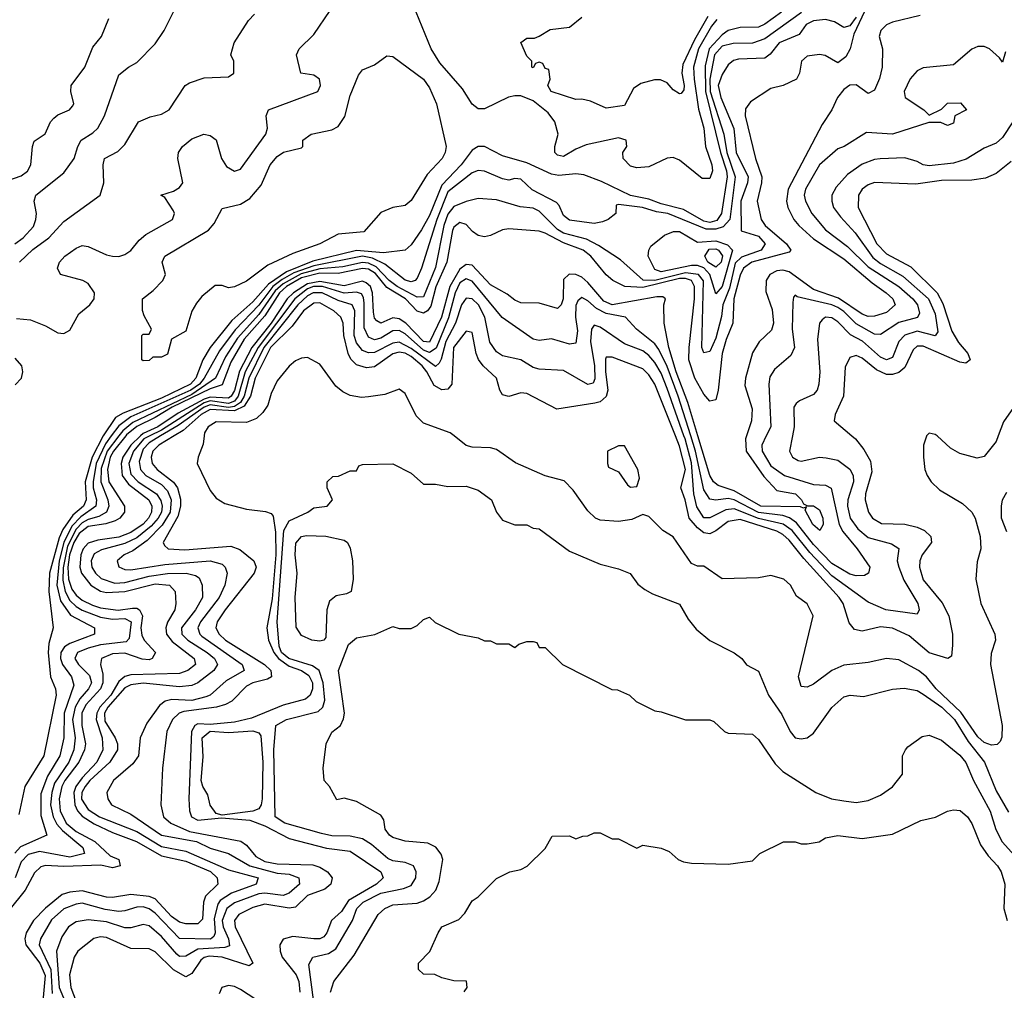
# Model space of a CAD drawing. Header units: inches. Extents: x 2348352 to 2479776, y 460422 to 613655.
# Tile 116 of 256: x 2352165 to 2355396, y 528181 to 531366. Entities that reach past the tile are written whole.
import ezdxf

# ---------------------------------------------------------------- set-up
doc = ezdxf.new("R2010")
doc.units = ezdxf.units.IN
doc.header["$MEASUREMENT"] = 0
doc.layers.add('C3552', color=7, linetype='Continuous')
doc.layers.add('C3553', color=7, linetype='Continuous')

msp = doc.modelspace()

# ---------------------------------------------------------------- linework, layer by layer
at = {"layer": 'C3552', "color": 4}
for points, elevation in [([(2352513.2, 530000), (2352472.7, 529950), (2352462.6, 529930), (2352453.3, 529890), (2352457.5, 529850), (2352508.9, 529770), (2352508.9, 529750), (2352493.4, 529730), (2352478.2, 529721.7), (2352448.2, 529711.7), (2352390, 529703), (2352360.5, 529679.5), (2352342.3, 529650), (2352329, 529610), (2352323.5, 529570), (2352325.4, 529530), (2352336.8, 529496.8), (2352350, 529477.8), (2352370, 529461.4), (2352404.5, 529444.5), (2352430, 529436.3), (2352488.2, 529428.2), (2352535.2, 529435.2), (2352550, 529435.2), (2352558.3, 529430), (2352567.7, 529410), (2352562.3, 529370), (2352566.3, 529346.3), (2352574, 529330), (2352611.2, 529290), (2352600.3, 529270), (2352590, 529266), (2352567.4, 529267.4), (2352510, 529287.1), (2352470, 529284.7), (2352433.4, 529270), (2352430.3, 529250), (2352438, 529218), (2352437.7, 529190), (2352430.1, 529170), (2352382.3, 529117.7), (2352369.4, 529090), (2352369.4, 529050), (2352381.4, 528990), (2352377.8, 528970), (2352359.4, 528930), (2352313.3, 528870), (2352303.5, 528850), (2352294.8, 528810), (2352297.7, 528770), (2352317.4, 528730), (2352350, 528702.5), (2352411.3, 528670), (2352462.5, 528622.5), (2352490.5, 528610), (2352494.8, 528590), (2352470, 528583.5), (2352431.5, 528591.5), (2352310, 528587), (2352250, 528590.9), (2352234.1, 528585.9), (2352213.6, 528566.4), (2352183.1, 528510), (2352130, 528443.6)], 96), ([(2352465.4, 530000), (2352446.2, 529973.8), (2352416.4, 529910), (2352406.4, 529850), (2352406.8, 529830), (2352417.1, 529790), (2352415, 529770), (2352365.5, 529734.5), (2352336, 529704), (2352309.7, 529650.3), (2352294.6, 529590), (2352287, 529510), (2352298.8, 529458.8), (2352332.1, 529412.1), (2352410.7, 529370), (2352410.8, 529350), (2352330, 529319.3), (2352312.4, 529307.6), (2352299.7, 529290), (2352298.8, 529270), (2352306, 529250), (2352334.9, 529210), (2352342.6, 529182.6), (2352311.6, 529090), (2352310.2, 529009.8), (2352296.5, 528950), (2352256.5, 528883.5), (2352234.6, 528825.4), (2352235, 528755), (2352254, 528690), (2352168.1, 528651.9), (2352148.9, 528631.1)], 88), ([(2352490.8, 530000), (2352452.6, 529950), (2352432.8, 529892.8), (2352431.4, 529850), (2352454.4, 529790), (2352457.3, 529770), (2352450.3, 529750), (2352424.4, 529735.6), (2352390, 529725.9), (2352370, 529714.5), (2352350, 529694), (2352321.8, 529638.2), (2352307.8, 529567.8), (2352306.9, 529526.9), (2352313.9, 529490), (2352330, 529460.2), (2352350, 529440.7), (2352370, 529428.4), (2352430, 529405), (2352470, 529399), (2352510, 529401.2), (2352531.2, 529390), (2352524, 529336), (2352515, 529325), (2352430, 529315.2), (2352390, 529304.1), (2352354.4, 529290), (2352346, 529270), (2352358, 529250), (2352394.3, 529214.3), (2352400.9, 529190), (2352391.3, 529170), (2352363, 529137), (2352347.1, 529110), (2352338.7, 529070), (2352347.5, 529010), (2352342.6, 528970), (2352326.4, 528930), (2352279.6, 528860.4), (2352270.1, 528830), (2352266.2, 528790), (2352274.8, 528750), (2352286.8, 528726.8), (2352305.5, 528705.5), (2352372.2, 528650), (2352378, 528630), (2352330, 528618.6), (2352230, 528636.2), (2352192.7, 528627.3), (2352170, 528602.9), (2352150.2, 528549.8)], 92), ([(2352439.3, 530000), (2352403.4, 529930), (2352380.5, 529850), (2352383.2, 529790), (2352374.2, 529770), (2352339.4, 529740.6), (2352306.6, 529693.4), (2352294.6, 529665.4), (2352262.7, 529550), (2352260.6, 529490), (2352274.8, 529370), (2352260.5, 529319.5), (2352259.1, 529290), (2352265.7, 529210), (2352282.4, 529170), (2352284.9, 529150), (2352244.9, 528950), (2352182, 528850), (2352162, 528758)], 84), ([(2352561.9, 530000), (2352529.6, 529970), (2352504, 529930), (2352497.8, 529910), (2352501.5, 529870), (2352522.2, 529842.2), (2352589.2, 529790), (2352598.4, 529770), (2352597.7, 529750), (2352587.5, 529730), (2352570, 529710.8), (2352530, 529682.7), (2352490, 529667.9), (2352421.9, 529658.1), (2352390, 529648.7), (2352373.8, 529630), (2352365.7, 529610), (2352363, 529570), (2352368, 529550), (2352398.3, 529510), (2352430, 529491.1), (2352450, 529486.7), (2352510, 529489.4), (2352610, 529515.1), (2352657.3, 529510), (2352674.9, 529490), (2352678, 529450), (2352674.4, 529430), (2352650, 529389.2), (2352644.7, 529370), (2352647.2, 529350), (2352665.6, 529325.6), (2352738, 529270), (2352742, 529250), (2352717.3, 529230), (2352690, 529221.1), (2352530, 529216.8), (2352510, 529210.7), (2352490, 529194.2), (2352464, 529150), (2352428.4, 529110), (2352418.7, 529090), (2352416.6, 529070), (2352436, 529010), (2352437.8, 528970), (2352418.5, 528930), (2352370, 528878.7), (2352349.6, 528850), (2352343.1, 528830), (2352345.8, 528790), (2352354.5, 528770), (2352370, 528753), (2352410, 528727.5), (2352470, 528699), (2352548.5, 528670), (2352630, 528622.5), (2352710, 528604.8), (2352791.1, 528571.1), (2352812.9, 528550), (2352815.8, 528530), (2352775.3, 528490), (2352768.9, 528470), (2352765.1, 528414.9), (2352750, 528399.6), (2352710, 528399.3), (2352690, 528404.5), (2352663.5, 528423.5), (2352610, 528481.5), (2352590, 528488.9), (2352530, 528495.5), (2352470, 528486.2), (2352450, 528487.4), (2352370, 528507.8), (2352330, 528503.8), (2352304.8, 528495.2), (2352250, 528451.1), (2352210.3, 528410), (2352186.5, 528370), (2352182, 528350), (2352185.8, 528330), (2352230.9, 528270), (2352248.7, 528230), (2352238.5, 528121.5)], 104), ([(2352592.6, 530000), (2352572.7, 529990), (2352538.9, 529950), (2352523.7, 529910), (2352530, 529874.4), (2352554, 529850), (2352613.8, 529810), (2352628.1, 529788.1), (2352632.6, 529770), (2352630.1, 529750), (2352619.4, 529730), (2352596.4, 529703.6), (2352550, 529665.4), (2352510, 529646.9), (2352433.8, 529626.2), (2352410, 529612.8), (2352399.6, 529590), (2352402.3, 529570), (2352413.7, 529550), (2352432.1, 529532.1), (2352477.5, 529517.5), (2352510, 529519), (2352590, 529539.5), (2352650, 529548.6), (2352712, 529550), (2352742.6, 529542.6), (2352754.6, 529534.6), (2352763.8, 529510), (2352764.9, 529470), (2352742.3, 529430), (2352696, 529370), (2352697.4, 529350), (2352716.5, 529330), (2352780.3, 529290), (2352804.2, 529270), (2352814, 529250), (2352802.4, 529230), (2352750.2, 529189.8), (2352730, 529181), (2352690, 529177.4), (2352570, 529188.5), (2352530, 529183.1), (2352510, 529174), (2352454.3, 529110), (2352443, 529090), (2352444.2, 529064.2), (2352478.9, 529010), (2352486, 528990), (2352486, 528970), (2352460.9, 528930), (2352394.9, 528870), (2352379.7, 528850), (2352368.8, 528830), (2352368.5, 528808.5), (2352390, 528774.3), (2352427, 528750), (2352550, 528702.7), (2352630, 528652.9), (2352710, 528637.6), (2352850, 528576.9), (2352947.3, 528550), (2352940.7, 528530), (2352860, 528500), (2352823.6, 528476.4), (2352815.7, 528464.3), (2352803.5, 528416.5), (2352806.7, 528370), (2352802.5, 528357.5), (2352791.4, 528348.6), (2352690, 528351.3), (2352610, 528434.5), (2352590, 528448.6), (2352570, 528455), (2352550, 528454.5), (2352510, 528441.7), (2352490, 528440.3), (2352445.9, 528445.9), (2352370, 528467.1), (2352350, 528464.4), (2352310, 528448.3), (2352270, 528413), (2352233.4, 528350), (2352229.1, 528330), (2352267.7, 528250), (2352271.3, 528171.3)], 108), ([(2352627.6, 530000), (2352590, 529977.6), (2352570, 529956.1), (2352556.7, 529916.7), (2352561.8, 529890), (2352578.9, 529870), (2352630, 529840.2), (2352650, 529819.5), (2352662.2, 529790), (2352659.4, 529750), (2352632.5, 529707.5), (2352583.2, 529656.8), (2352536.6, 529623.4), (2352508, 529610), (2352485.5, 529590), (2352490.5, 529570.5), (2352510, 529562), (2352530, 529560.3), (2352641.2, 529578.8), (2352790, 529590.2), (2352830, 529579.3), (2352839.3, 529570), (2352846.4, 529550), (2352838, 529510), (2352819.6, 529470), (2352758.5, 529390), (2352750.3, 529370), (2352756, 529350), (2352763.1, 529343.1), (2352895.8, 529250), (2352901.6, 529230), (2352842.9, 529197.1), (2352790.5, 529150), (2352776, 529144), (2352730, 529132.1), (2352664.7, 529135.3), (2352642.8, 529130), (2352624.2, 529115.8), (2352582, 529058), (2352560.7, 529010), (2352555.5, 528950), (2352536, 528924), (2352473.4, 528870), (2352450.7, 528830), (2352454, 528810), (2352466.8, 528790), (2352530, 528759.5), (2352630, 528690.2), (2352744.9, 528670), (2352790, 528647.6), (2352850.2, 528630.2), (2352920.5, 528590), (2353010, 528565.2), (2353050, 528562.3), (2353080.7, 528550), (2353083, 528530), (2353050, 528499.7), (2353030, 528492.8), (2352970, 528499.8), (2352950, 528497.5), (2352870, 528468.8), (2352845.4, 528450), (2352829.5, 528410), (2352832.8, 528390), (2352850.3, 528349.7), (2352853.3, 528326.7), (2352838.5, 528321.5), (2352750, 528316.8), (2352710, 528292.8), (2352690, 528292.6), (2352680.4, 528300.4), (2352630, 528358), (2352590, 528393), (2352570, 528397.6), (2352530, 528386.3), (2352510, 528386.6), (2352450, 528405.6), (2352390, 528412.4), (2352350, 528406), (2352325.5, 528390), (2352303.4, 528356.6), (2352285.7, 528310), (2352294.8, 528190), (2352319.7, 528130)], 112), ([(2352672, 530000), (2352621.5, 529970), (2352601.8, 529950), (2352596.1, 529930), (2352599.6, 529910), (2352615.8, 529890), (2352670, 529848.9), (2352682.9, 529830), (2352693, 529793), (2352692.6, 529770), (2352684.1, 529735.9), (2352636.3, 529650), (2352640.4, 529640.4), (2352652, 529630), (2352706.6, 529626.6), (2352858, 529638), (2352887.2, 529627.2), (2352933.4, 529590), (2352941.6, 529570), (2352934.9, 529550), (2352839.6, 529430), (2352813.7, 529390), (2352808.7, 529370), (2352819.5, 529350), (2352840.3, 529330), (2352968.7, 529250), (2352988.8, 529230), (2352991.8, 529210), (2352978.4, 529201.6), (2352930.2, 529189.8), (2352910, 529178.9), (2352861.6, 529130), (2352840.6, 529119.4), (2352810.8, 529110), (2352704.2, 529095.8), (2352688.2, 529090), (2352666.7, 529070), (2352648.4, 529030), (2352634, 528910), (2352628.5, 528790), (2352637.1, 528750), (2352660.7, 528730), (2352722.1, 528702.1), (2352891.1, 528671.1), (2352910, 528657.1), (2352939.8, 528619.8), (2352970, 528603.5), (2353010, 528596.6), (2353126.9, 528593.1), (2353150, 528585.8), (2353175.3, 528570), (2353190.4, 528550), (2353186.4, 528530), (2353166.8, 528513.2), (2353110, 528492.1), (2353070, 528454), (2353049.1, 528450.9), (2352970, 528463.8), (2352930, 528453.1), (2352883.8, 528430), (2352870.4, 528410), (2352871.8, 528390), (2352930.3, 528270), (2352918, 528262), (2352830, 528289.9), (2352787.1, 528292.9), (2352770, 528288.7), (2352759.4, 528280.6), (2352730, 528236.2), (2352710, 528226), (2352670, 528248), (2352610, 528307.6), (2352590, 528317.6), (2352530, 528318.9), (2352450, 528354.3), (2352430, 528356.3), (2352409, 528351), (2352356.3, 528310), (2352344.4, 528290), (2352328.1, 528231.9), (2352333.1, 528190), (2352350, 528144.9)], 116), ([(2352770.7, 530000), (2352767.3, 529972.7), (2352750.7, 529930), (2352748, 529910), (2352790, 529821), (2352810, 529796), (2352838.5, 529778.5), (2352910, 529759.3), (2352971.8, 529751.8), (2352990, 529746), (2352997.2, 529737.2), (2353004.7, 529684.7), (2353005.7, 529610), (2352993.9, 529466.1), (2352976.5, 529370), (2352981.6, 529330), (2352998.9, 529290), (2353014.4, 529270), (2353050, 529245.1), (2353090.3, 529230), (2353114.4, 529214.4), (2353125.6, 529190), (2353126, 529170), (2353118.9, 529150), (2353103.2, 529136.8), (2353030, 529117.2), (2352926.2, 529073.8), (2352870, 529060.5), (2352790, 529053.7), (2352750, 529055), (2352739.5, 529050), (2352729.3, 529030), (2352719.7, 528810), (2352722.7, 528770), (2352729.3, 528750), (2352750, 528739.8), (2352827.2, 528747.2), (2352919.9, 528739.9), (2352970, 528720.7), (2353050, 528679.6), (2353172.1, 528647.9), (2353250, 528637.4), (2353350.4, 528570), (2353358, 528550), (2353335.8, 528530), (2353244.5, 528475.5), (2353220.7, 528439.3), (2353188.8, 528410), (2353173.1, 528370), (2353163, 528357), (2353150, 528349.7), (2353130.2, 528349.8), (2353061.8, 528358.2), (2353030, 528349.3), (2353018.4, 528330), (2353019.5, 528310), (2353026, 528290), (2353072.4, 528232.4), (2353080.7, 528210), (2353084.9, 528175)], 124), ([(2355141.3, 530000), (2355140.7, 529999.3), (2355130.8, 529970), (2355130.7, 529930), (2355135.5, 529890), (2355143, 529870), (2355156.3, 529850), (2355183.4, 529823.4), (2355258.7, 529778.7), (2355290.2, 529750.2), (2355301.3, 529730), (2355317.6, 529670), (2355319.3, 529630), (2355307.5, 529587.5), (2355303, 529530), (2355319.5, 529450), (2355365.5, 529350), (2355367.7, 529330), (2355353.4, 529286.6), (2355351.6, 529250), (2355388.9, 529050), (2355388.2, 529011.8), (2355382.5, 528997.5), (2355372.8, 528987.2), (2355354.9, 528985.1), (2355330, 528994.7), (2355310, 529012.8), (2355253.3, 529093.3), (2355172.4, 529170), (2355141.1, 529210), (2355115.1, 529230), (2355050, 529265.1), (2355010, 529269.6), (2354950, 529256.4), (2354870, 529248), (2354830.6, 529230), (2354770, 529185.2), (2354750, 529175.3), (2354730, 529178), (2354721.2, 529210), (2354769.3, 529410), (2354750, 529449), (2354714, 529474), (2354695.1, 529510), (2354673.2, 529530), (2354630, 529542.7), (2354590, 529534), (2354470, 529531.6), (2354410, 529572.7), (2354390, 529573.2), (2354370, 529582), (2354309.4, 529669.4), (2354275.3, 529690), (2354230, 529735.3), (2354210, 529742), (2354174, 529726), (2354130, 529719.3), (2354070, 529723.7), (2354055.3, 529730), (2354030, 529754), (2353982, 529822), (2353952.3, 529852.3), (2353889.4, 529869.4), (2353792.1, 529912.1), (2353730, 529956), (2353710, 529960.9), (2353650, 529962.7), (2353630, 529969.2), (2353590.7, 530000)], 124), ([(2354896.1, 530000), (2354907.7, 529990), (2354935.6, 529955.6), (2354956.9, 529916.9), (2354962, 529882), (2354941.1, 529810), (2354939.5, 529790), (2354950.4, 529750), (2354964.4, 529730), (2354993.3, 529713.3), (2355070, 529710.3), (2355110, 529700.3), (2355134, 529690), (2355155.5, 529670), (2355157.1, 529650), (2355126.7, 529610), (2355118.7, 529590), (2355117.6, 529570), (2355130, 529527.7), (2355192.2, 529452.2), (2355214.6, 529410), (2355226, 529350), (2355226.9, 529313.1), (2355222.8, 529277.2), (2355210.6, 529269.4), (2355150, 529288.6), (2355083.9, 529343.9), (2355030, 529369.8), (2354990, 529373.5), (2354930, 529359.6), (2354905.1, 529365.1), (2354886.9, 529386.9), (2354867.1, 529450), (2354854, 529470), (2354738, 529598), (2354690, 529658), (2354670, 529676.8), (2354650, 529687.8), (2354530, 529725.7), (2354490, 529718.8), (2354450, 529688.4), (2354430, 529679.2), (2354410, 529682.4), (2354390, 529698.2), (2354362.2, 529730), (2354349.1, 529790), (2354335.1, 529830), (2354349.8, 529890), (2354330, 529967), (2354317, 530000)], 116), ([(2354700.8, 530000), (2354691, 529950), (2354701, 529930), (2354719.8, 529919.8), (2354730, 529917.3), (2354790, 529930.7), (2354811.9, 529928.1), (2354850, 529920.4), (2354890, 529890.6), (2354900.3, 529870), (2354901.7, 529850), (2354883.2, 529790), (2354882, 529770), (2354890.2, 529730.2), (2354915.3, 529695.3), (2354950, 529667), (2355025.8, 529645.8), (2355050.4, 529630.4), (2355044.9, 529590), (2355050.3, 529570), (2355067.1, 529527.1), (2355112.4, 529450), (2355117.3, 529430), (2355110, 529415.3), (2355008, 529430), (2354950, 529455.1), (2354830, 529540.8), (2354757.7, 529617.7), (2354700.3, 529690), (2354670.9, 529710.9), (2354590, 529728.8), (2354510, 529760.7), (2354482.9, 529757.1), (2354430, 529731.3), (2354410, 529731.8), (2354387.4, 529767.4), (2354377.7, 529810), (2354370, 529911.8), (2354348.6, 529990), (2354345.1, 530000)], 112), ([(2354615.3, 530000), (2354600.3, 529970), (2354601.7, 529950), (2354630, 529902), (2354675.5, 529870), (2354770, 529841.1), (2354810, 529838), (2354828.3, 529828.3), (2354854.4, 529710), (2354866.7, 529686.7), (2354913.7, 529630), (2354954.8, 529570), (2354950.8, 529550), (2354937.4, 529542.6), (2354910, 529541), (2354890, 529546.4), (2354830, 529581.4), (2354770, 529643.5), (2354714.8, 529714.8), (2354691, 529731), (2354670, 529738.5), (2354590, 529749.4), (2354510, 529790.5), (2354490, 529794.5), (2354450, 529789.8), (2354430, 529792.8), (2354410, 529822.7), (2354383, 529950), (2354367.2, 530000)], 108), ([(2354550.7, 530000), (2354547.6, 529990), (2354549.1, 529950), (2354606.9, 529866.9), (2354650, 529821.3), (2354710.7, 529810), (2354731, 529790), (2354736.9, 529776.9), (2354750.7, 529770.7), (2354770, 529770.5), (2354790, 529757.3), (2354800.4, 529730), (2354802, 529710), (2354790.6, 529689.4), (2354768, 529710), (2354743.1, 529756.9), (2354747.3, 529767.3), (2354736.9, 529763.1), (2354727.2, 529767.2), (2354597, 529770), (2354510, 529819.8), (2354457.4, 529837.4), (2354442.6, 529850), (2354429.8, 529870), (2354391.1, 530000)], 104), ([(2355376.6, 530000), (2355370, 529982), (2355330, 529932.7), (2355307.2, 529927.2), (2355250, 529942), (2355219.7, 529959.7), (2355175.7, 530000)], 124), ([(2353129.2, 528150), (2353114.4, 528265.6), (2353126.8, 528290), (2353178.2, 528301.8), (2353202.8, 528317.2), (2353257, 528410), (2353272, 528450), (2353292.2, 528470), (2353350, 528500.3), (2353424.5, 528515.5), (2353450, 528525.1), (2353464.9, 528550), (2353466.4, 528570), (2353457.3, 528590), (2353430, 528600.3), (2353390, 528605.7), (2353373.7, 528613.7), (2353319.7, 528659.7), (2353290, 528678), (2353250, 528686.7), (2353190, 528687.9), (2353155.2, 528695.2), (2353034.8, 528730), (2353003.7, 528750), (2352999.6, 528970), (2353006, 529050), (2353041, 529070), (2353144.5, 529095.5), (2353160.3, 529110), (2353166.5, 529133.5), (2353161.2, 529190), (2353147.8, 529230), (2353126.3, 529246.3), (2353048.2, 529270), (2353024.8, 529290), (2353016.3, 529310), (2353010.2, 529390), (2353031.6, 529690), (2353050, 529722), (2353111.3, 529750), (2353130, 529764), (2353174, 529770), (2353192, 529790), (2353174, 529830), (2353174, 529850), (2353192.7, 529867.3), (2353211.6, 529868.4), (2353250, 529886), (2353270, 529886), (2353278, 529902), (2353290, 529906), (2353390, 529908), (2353450, 529878), (2353490, 529842), (2353530, 529842), (2353570, 529834), (2353630, 529835.3), (2353670, 529822), (2353714, 529790), (2353729.5, 529749.5), (2353750, 529724), (2353790, 529708), (2353830, 529708), (2353850, 529698), (2353870, 529695.3), (2353970, 529622), (2354070, 529579), (2354130, 529564), (2354168.9, 529548.9), (2354193.6, 529513.6), (2354216.5, 529496.5), (2354242, 529482), (2354330, 529448), (2354359, 529399), (2354385.6, 529365.6), (2354430, 529329), (2354510, 529289), (2354535.3, 529270), (2354550, 529249), (2354590, 529228), (2354622.7, 529150), (2354666.2, 529086.2), (2354693.2, 529030), (2354710, 529009.3), (2354730, 529006), (2354750, 529009.3), (2354770, 529025.2), (2354830, 529109.2), (2354870, 529144), (2354890.9, 529149.1), (2354934.4, 529145.6), (2355030, 529169), (2355067.3, 529172.7), (2355110, 529164.5), (2355130, 529153.3), (2355191, 529110), (2355232.7, 529070), (2355278, 528998), (2355331.3, 528930), (2355370, 528836), (2355410, 528765.2)], 128), ([(2355404.9, 529684.9), (2355387.7, 529730), (2355386.8, 529770), (2355391, 529790), (2355404.5, 529815.5)], 128), ([(2353185.1, 528174.9), (2353196.3, 528210), (2353262.9, 528297.1), (2353342, 528430), (2353364, 528450), (2353390, 528461.6), (2353470, 528467), (2353490, 528475.1), (2353511.6, 528488.4), (2353530.3, 528509.7), (2353542, 528538), (2353553.4, 528610), (2353548, 528628), (2353530.7, 528650.7), (2353504.5, 528664.5), (2353430, 528670.5), (2353390, 528683), (2353378.8, 528690), (2353364.9, 528710), (2353360.7, 528740.7), (2353350, 528756), (2353270, 528801), (2353230, 528812), (2353206, 528806), (2353182, 528850), (2353164.7, 528870), (2353161, 528910), (2353171.3, 528990), (2353190, 529028), (2353218, 529050), (2353227.9, 529072.1), (2353231, 529090), (2353211, 529230), (2353244.7, 529315.3), (2353270, 529338), (2353331.1, 529348.9), (2353390, 529375.3), (2353410, 529368), (2353450, 529368), (2353470, 529378), (2353490, 529398), (2353510, 529406), (2353528.4, 529388.4), (2353606, 529350), (2353670, 529338), (2353690, 529328), (2353710, 529328), (2353730, 529318), (2353770, 529318), (2353790, 529306), (2353803.6, 529316.4), (2353830, 529326), (2353850, 529326), (2353862, 529322), (2353870, 529306), (2353890, 529306), (2353946, 529250), (2354108.4, 529168.4), (2354127.3, 529167.3), (2354166, 529150), (2354188.4, 529128.4), (2354250, 529098), (2354270, 529095.3), (2354350, 529068.7), (2354430, 529068.7), (2354443.1, 529063.1), (2354478, 529030), (2354490, 529025.2), (2354570, 529022), (2354590, 529004), (2354644, 528924), (2354670, 528899.3), (2354778, 528830), (2354829.5, 528809.5), (2354870, 528802.7), (2354910, 528797.2), (2354950, 528804), (2354990, 528822), (2355030, 528848.7), (2355062, 528890), (2355062, 528950), (2355072, 528970), (2355079.6, 528980.4), (2355126.4, 529013.6), (2355150, 529018), (2355190, 529002), (2355250, 528952.7), (2355270, 528929.2), (2355295.1, 528870), (2355350, 528769.3), (2355368.7, 528708.7), (2355388.9, 528668.9), (2355430, 528623.6)], 132), ([(2353623.6, 528176.4), (2353634, 528190), (2353631.1, 528211.1), (2353590, 528212), (2353550, 528222), (2353527.3, 528232.7), (2353490, 528234), (2353474, 528250), (2353474, 528270), (2353511.6, 528308.4), (2353538, 528370), (2353550.9, 528389.1), (2353606.8, 528413.2), (2353626, 528434), (2353650, 528475.3), (2353670, 528488), (2353730, 528548), (2353774, 528570), (2353810, 528578), (2353831.1, 528588.9), (2353890, 528646), (2353912.7, 528687.3), (2353970, 528688), (2353990, 528678), (2354012.7, 528687.3), (2354030, 528688), (2354050, 528698), (2354070, 528698), (2354110, 528678), (2354130, 528678), (2354190, 528648), (2354210, 528658), (2354270, 528648), (2354296.4, 528636.4), (2354326, 528610), (2354343.1, 528603.1), (2354370, 528598), (2354490, 528595.3), (2354570, 528606), (2354594, 528630), (2354671.6, 528668.4), (2354710, 528668.7), (2354730, 528662), (2354750, 528662), (2354788.9, 528668.9), (2354810, 528681.2), (2354850, 528689.3), (2354930, 528679.3), (2355030, 528693.2), (2355122, 528738), (2355170.6, 528749.4), (2355210, 528769.2), (2355230, 528773.2), (2355251.5, 528771.5), (2355276, 528750), (2355290, 528728.7), (2355318.3, 528658.3), (2355343, 528623), (2355374.5, 528590), (2355386, 528570), (2355398, 528530), (2355395.1, 528450), (2355406, 528410)], 136), ([(2352990, 528117.8), (2352890, 528184), (2352870, 528194.3), (2352850, 528197.6), (2352828.2, 528190), (2352819.5, 528170)], 124)]:
    msp.add_lwpolyline(points, dxfattribs=dict(at, elevation=elevation))
for points, elevation in [([(2354150, 529968), (2354130, 529968), (2354094, 529950), (2354094, 529910), (2354098, 529898), (2354130, 529882), (2354159.6, 529839.6), (2354170, 529832), (2354190, 529834), (2354199, 529861), (2354194, 529890)], 124), ([(2353150, 529326.2), (2353124, 529330), (2353090, 529345.1), (2353073, 529373), (2353069.7, 529470), (2353075.8, 529550), (2353069.6, 529610), (2353071.4, 529648.6), (2353089.7, 529670.3), (2353106.9, 529673.1), (2353170, 529671.5), (2353230, 529658), (2353240.7, 529650), (2353250, 529631.3), (2353257.8, 529590), (2353259.6, 529530), (2353253.4, 529490), (2353237.7, 529482.2), (2353204, 529476), (2353182, 529458), (2353172.6, 529430), (2353170, 529339), (2353162.8, 529330)], 128), ([(2352830, 528756), (2352810, 528761.2), (2352790, 528789), (2352782.2, 528822.2), (2352766, 528850), (2352760.5, 528870), (2352767.8, 528947.8), (2352763.6, 529010), (2352790, 529031.3), (2352850, 529027.2), (2352930, 529033), (2352950, 529026), (2352956.5, 529016.5), (2352962.8, 528930), (2352961.1, 528810), (2352958, 528790), (2352950, 528777), (2352930, 528769.4)], 124)]:
    msp.add_lwpolyline(points, close=True, dxfattribs=dict(at, elevation=elevation))
at = {"layer": 'C3553', "color": 4}
for points, elevation in [([(2354955.3, 531430), (2354902.2, 531317.8), (2354890.1, 531269.9), (2354876.5, 531243.5), (2354850, 531224.4), (2354808.2, 531248.2), (2354790, 531251.6), (2354750, 531245.6), (2354730.5, 531230), (2354724, 531190), (2354714.8, 531170), (2354670.4, 531149.6), (2354630, 531139.5), (2354563.8, 531096.2), (2354547.3, 531072.7), (2354545.7, 531050), (2354579.5, 530910), (2354600.3, 530850), (2354599.6, 530830), (2354584.9, 530770), (2354598.3, 530710), (2354611.6, 530690), (2354682, 530630), (2354695.8, 530610), (2354690, 530602.9), (2354568.4, 530570), (2354540.2, 530550), (2354530, 530527), (2354509.3, 530449.3), (2354505.8, 530370), (2354483.4, 530316.7), (2354470.2, 530270), (2354457.3, 530150), (2354450, 530119), (2354430, 530114.5), (2354410, 530137.6), (2354380.7, 530190), (2354361.1, 530250), (2354361.8, 530290), (2354379.8, 530450), (2354379.8, 530490), (2354369.7, 530510), (2354350, 530516.7), (2354330, 530516.2), (2354210, 530486.9), (2354150.8, 530490.8), (2354112, 530510), (2354090, 530528.4), (2354039.2, 530590), (2354014.3, 530610), (2353950, 530633.8), (2353890, 530665.4), (2353870, 530671.3), (2353770, 530679.5), (2353750, 530676.2), (2353710, 530657.6), (2353690, 530653.3), (2353670, 530658), (2353650.9, 530670.9), (2353630, 530693.6), (2353610, 530700.5), (2353590, 530685.1), (2353585.6, 530674.4), (2353567.1, 530570), (2353531, 530489), (2353514.2, 530425.8), (2353503.1, 530410), (2353490, 530402.8), (2353470, 530409.8), (2353430.8, 530450), (2353370, 530486.6), (2353333, 530533), (2353310, 530546.9), (2353290, 530549.9), (2353210, 530533.3), (2353150, 530534.1), (2353090, 530518.6), (2353040.8, 530490), (2353017.6, 530470), (2352970, 530394.3), (2352902.1, 530317.9), (2352858, 530242), (2352830, 530168.2), (2352790, 530155.1), (2352665.8, 530094.2), (2352610, 530060.4), (2352549.1, 530030.9), (2352516.2, 530003.8), (2352513.2, 530000)], 96), ([(2352149.3, 530630), (2352176.2, 530650), (2352210, 530687.7), (2352218.4, 530710), (2352220.7, 530730), (2352212.7, 530770), (2352218, 530790), (2352310, 530862.8), (2352343.7, 530910), (2352355.6, 530950), (2352366.6, 530970), (2352405.6, 530994.4), (2352422, 531010), (2352443.7, 531050), (2352490, 531184.7), (2352522, 531210), (2352550, 531224.7), (2352610, 531286), (2352639, 531330), (2352670, 531391)], 92), ([(2352154.5, 530385.5), (2352200.7, 530380.7), (2352250, 530361.3), (2352290, 530338), (2352310, 530336), (2352330, 530347), (2352359.5, 530400.5), (2352395.1, 530430), (2352409.7, 530450), (2352410.8, 530470), (2352390, 530499.7), (2352372, 530510), (2352299, 530530), (2352289, 530550), (2352296, 530570), (2352313.2, 530590), (2352350, 530616.3), (2352370, 530624.4), (2352390, 530622), (2352450, 530594.6), (2352470, 530590.3), (2352490, 530588.9), (2352510, 530595.3), (2352530, 530608.7), (2352557.3, 530642.7), (2352579.1, 530660.9), (2352666.6, 530710), (2352673.6, 530730), (2352670, 530739), (2352642, 530782), (2352628.7, 530790), (2352670, 530802.8), (2352690, 530814.8), (2352700.9, 530830), (2352683.7, 530910), (2352686, 530930), (2352699, 530950), (2352730, 530974.8), (2352769.4, 530990.6), (2352790, 530986), (2352810, 530972), (2352827, 530910), (2352843.7, 530883.7), (2352870, 530868.2), (2352890, 530874.9), (2352972.4, 530990), (2352978.3, 531010), (2352973.6, 531050), (2352981.2, 531070), (2353144, 531130), (2353152, 531150), (2353148.7, 531170), (2353130, 531184), (2353088, 531190), (2353074, 531250), (2353082, 531270), (2353130, 531317.3), (2353184.4, 531395.6)], 84), ([(2354664.9, 531390), (2354610, 531350.9), (2354590, 531341.5), (2354530, 531340.3), (2354490, 531330.7), (2354470, 531316.5), (2354428.3, 531270), (2354414.6, 531214.6), (2354416.3, 531130), (2354465.1, 530930), (2354484.9, 530870), (2354486.5, 530850), (2354468.4, 530730), (2354453.2, 530706.8), (2354430, 530700.2), (2354410, 530704.3), (2354343.3, 530743.3), (2354270, 530761.2), (2354230, 530777.3), (2354169.3, 530789.3), (2354074.6, 530834.6), (2354016.4, 530856.4), (2353990, 530859.5), (2353934.2, 530854.2), (2353910, 530858.6), (2353830, 530896.2), (2353750, 530918.9), (2353690, 530949.4), (2353670, 530949.4), (2353650, 530938), (2353614, 530890), (2353550, 530822.7), (2353510, 530723), (2353484, 530676), (2353450, 530626.6), (2353430.7, 530610), (2353359.3, 530600.7), (2353270, 530608.8), (2353127, 530573), (2353041.1, 530538.9), (2352981.8, 530498.2), (2352930, 530439.8), (2352861.4, 530378.6), (2352790.1, 530289.9), (2352766.4, 530250), (2352743.5, 530190), (2352726, 530170), (2352630, 530124), (2352505.1, 530074.9), (2352480, 530060), (2352439.6, 530000.4), (2352439.3, 530000)], 84), ([(2354730.9, 531389.1), (2354610, 531302.7), (2354570, 531288.6), (2354507, 531287), (2354470, 531278.8), (2354445.4, 531250), (2354430.1, 531170), (2354431.3, 531130), (2354476.1, 530990), (2354485.8, 530930), (2354513.2, 530850), (2354495.6, 530710), (2354473.9, 530686.1), (2354450, 530678.1), (2354418.3, 530678.3), (2354292.3, 530730), (2354255.2, 530735.2), (2354208.7, 530750), (2354130, 530759), (2354122.8, 530757.2), (2354121, 530730), (2354096, 530710), (2354078, 530702), (2354050, 530697), (2353970, 530708), (2353950, 530722.7), (2353935.6, 530755.6), (2353926.3, 530766.3), (2353847.3, 530807.3), (2353810, 530842), (2353790, 530844.5), (2353770, 530839.5), (2353750, 530843.6), (2353690, 530868.3), (2353670, 530871.2), (2353650, 530863), (2353570, 530801.3), (2353533.6, 530710), (2353483.7, 530550), (2353470, 530517.2), (2353462.8, 530510), (2353450, 530505.7), (2353430, 530511.6), (2353363.9, 530563.9), (2353323.1, 530583), (2353290, 530589.9), (2353130, 530558.4), (2353065.1, 530534.9), (2353026.6, 530513.4), (2352996.3, 530490), (2352950, 530429.1), (2352872.1, 530347.9), (2352821.2, 530278.8), (2352771, 530190), (2352755.1, 530170), (2352727.3, 530150), (2352530, 530062.5), (2352490, 530033.5), (2352465.4, 530000)], 88), ([(2354453.5, 531366.5), (2354435.6, 531344.4), (2354392.4, 531270), (2354376.8, 531210), (2354378.3, 531170), (2354392.6, 531072.6), (2354410.1, 531010), (2354415.9, 530950), (2354436.8, 530890), (2354439.2, 530870), (2354430, 530844.2), (2354404.7, 530844.7), (2354330, 530905.1), (2354310, 530914), (2354290, 530911.8), (2354230, 530883), (2354190, 530879.6), (2354170, 530885.6), (2354146, 530910), (2354144, 530930), (2354157.2, 530950), (2354155.3, 530970), (2354130, 530978), (2354024.5, 530955.5), (2353990, 530941.2), (2353950, 530917.2), (2353930, 530921.2), (2353921.2, 530930), (2353921.2, 530950), (2353932.3, 530990), (2353921.3, 531030), (2353900, 531060), (2353850, 531099.7), (2353810, 531115.8), (2353790, 531115.8), (2353769, 531111), (2353690, 531073.6), (2353670, 531073), (2353650, 531088.3), (2353618.6, 531138.6), (2353543.8, 531223.8), (2353515.1, 531270), (2353466, 531390)], 76), ([(2352130, 530838.8), (2352170, 530853), (2352191.1, 530868.9), (2352202, 530890), (2352207, 530950), (2352212.9, 530967.1), (2352249.2, 530990.8), (2352266, 531030), (2352277.2, 531042.8), (2352290, 531053.4), (2352328.7, 531070), (2352338.4, 531081.6), (2352342.7, 531090), (2352333.2, 531130), (2352334, 531150), (2352379.3, 531210), (2352404.8, 531275.2), (2352433.2, 531310), (2352457.2, 531370)], 96), ([(2352164.5, 530570), (2352208.1, 530611.9), (2352260.7, 530650), (2352310, 530704), (2352429, 530790), (2352441.2, 530830), (2352439.3, 530890), (2352444, 530910), (2352486.8, 530933.2), (2352510, 530956), (2352555.3, 531030), (2352592.9, 531047.1), (2352630, 531056), (2352655.3, 531070), (2352708.7, 531150), (2352722, 531158), (2352770, 531174.8), (2352850, 531178), (2352868, 531190), (2352868, 531230), (2352858, 531250), (2352868.7, 531290), (2352916.5, 531363.5), (2352936, 531384)], 88), ([(2354910, 531373.7), (2354890, 531345.1), (2354870, 531339.7), (2354839.1, 531359.1), (2354810, 531365.8), (2354770, 531362.2), (2354746.4, 531350), (2354723.1, 531316.9), (2354658, 531290), (2354627.7, 531252.3), (2354610, 531239.6), (2354524.4, 531235.6), (2354507.9, 531232.1), (2354490, 531218), (2354470, 531186), (2354456.9, 531150), (2354466, 531110), (2354508.4, 531008.4), (2354516.9, 530930), (2354555.8, 530850), (2354553.6, 530830), (2354532.2, 530770), (2354533.4, 530673.4), (2354590, 530655.6), (2354612, 530630), (2354598, 530610), (2354533.5, 530586.5), (2354513.5, 530566.5), (2354495.1, 530484.9), (2354473.2, 530430), (2354468.2, 530391.8), (2354450, 530321.2), (2354430, 530277), (2354410, 530272.7), (2354403.5, 530290), (2354409.1, 530509.1), (2354393.3, 530530), (2354350, 530535.4), (2354250, 530509.5), (2354211.6, 530511.6), (2354137.4, 530577.4), (2354064.5, 530624.5), (2354025.3, 530645.3), (2353950, 530665.8), (2353930, 530677.8), (2353870, 530738), (2353850, 530747.8), (2353808, 530752), (2353730, 530775.1), (2353670, 530779.3), (2353630, 530769.6), (2353590, 530753), (2353570, 530727.8), (2353556.8, 530690), (2353530, 530552.7), (2353490, 530456.9), (2353470, 530455.3), (2353403.9, 530490), (2353378.2, 530510), (2353335, 530555), (2353310, 530566.9), (2353290, 530569.4), (2353225.3, 530554.7), (2353150, 530547.9), (2353088.6, 530531.4), (2353030, 530499.1), (2353003.8, 530476.2), (2352950, 530398.7), (2352879.4, 530320.6), (2352840.7, 530259.3), (2352808, 530190), (2352730, 530136.2), (2352536.3, 530043.7), (2352503.5, 530016.5), (2352490.8, 530000)], 92), ([(2354423.4, 531376.6), (2354380.1, 531299.9), (2354341.6, 531218.4), (2354338, 531190), (2354346, 531150), (2354344.7, 531135.3), (2354336, 531124), (2354330, 531122), (2354310, 531135.3), (2354290, 531158), (2354268.4, 531168.4), (2354248.4, 531168.4), (2354203.5, 531156.5), (2354179.8, 531140.2), (2354150, 531084), (2354090, 531075.3), (2354038.6, 531098.6), (2354010, 531105.2), (2353990, 531104), (2353909, 531130), (2353898, 531150), (2353906, 531170), (2353902, 531202), (2353890, 531206), (2353882, 531222), (2353870, 531226), (2353858, 531222), (2353850, 531208), (2353846, 531210), (2353846, 531230), (2353830, 531246), (2353809.3, 531290.7), (2353830, 531304.7), (2353854.6, 531305.4), (2353870, 531311.3), (2353906.3, 531333.7), (2353970, 531340.7), (2354010, 531374)], 72), ([(2355120.5, 531379.5), (2355030, 531357.6), (2355010, 531349.3), (2354990.7, 531330), (2354985.5, 531310), (2354996.4, 531270), (2354995.8, 531210), (2354987.1, 531172.9), (2354970, 531134), (2354950, 531124), (2354910, 531151.6), (2354890, 531151.2), (2354870, 531136.9), (2354849, 531110), (2354830.3, 531069.7), (2354798.3, 531021.7), (2354687.3, 530810), (2354681.3, 530770), (2354686.5, 530750), (2354705.7, 530710), (2354722.6, 530690), (2354770, 530646.3), (2354870, 530580.8), (2354962.4, 530502.4), (2355008.4, 530470), (2355030.4, 530450), (2355038, 530430), (2355010, 530405.1), (2354970, 530392.6), (2354950, 530392.4), (2354930, 530399.7), (2354852.1, 530452.1), (2354770, 530480.7), (2354690, 530538.4), (2354670, 530543.7), (2354650, 530541.5), (2354626.5, 530530), (2354614.9, 530510), (2354614, 530474), (2354634.4, 530414.4), (2354638.7, 530370), (2354632.7, 530347.3), (2354591.5, 530308.4), (2354570, 530272.7), (2354547.4, 530190), (2354545.4, 530165.4), (2354568.9, 530088.9), (2354566.3, 530050), (2354550.7, 530000)], 104), ([(2355399.8, 531260.2), (2355390, 531226), (2355380.4, 531240.4), (2355348, 531270), (2355330, 531277.2), (2355310, 531277.2), (2355290, 531268.7), (2355230, 531218), (2355130, 531208), (2355110, 531198), (2355087.9, 531172.1), (2355067.3, 531130), (2355071, 531110), (2355132, 531070), (2355150, 531052), (2355190, 531072), (2355210, 531092), (2355252.7, 531092.7), (2355272, 531070), (2355234, 531050), (2355230, 531026), (2355210, 531018), (2355188, 531028), (2355148.7, 531028.7), (2355030, 530989.7), (2354944.4, 530995.6), (2354870.8, 530950), (2354850, 530942), (2354790, 530889.4), (2354743.8, 530810), (2354739.3, 530790), (2354743.8, 530770), (2354764.4, 530730), (2354810, 530676.4), (2354881.8, 530621.8), (2354950, 530554.4), (2355050, 530490.2), (2355096, 530450), (2355111.6, 530430), (2355117.7, 530402.3), (2355111.4, 530388.6), (2355050, 530372.1), (2354990, 530333), (2354970, 530334), (2354910, 530367.4), (2354870, 530408.7), (2354850, 530421.1), (2354830, 530429.8), (2354716.5, 530456.5), (2354710, 530462), (2354704.5, 530455.5), (2354702, 530438), (2354700.3, 530350), (2354707.7, 530290), (2354696.1, 530263.9), (2354642, 530218), (2354626.4, 530193.6), (2354623.8, 530170), (2354630.4, 530030), (2354615.3, 530000)], 108), ([(2355424.4, 531030), (2355390, 530979.3), (2355370, 530960.9), (2355330, 530943.7), (2355271.5, 530908.4), (2355230, 530894.7), (2355150, 530886.6), (2355129.7, 530889.7), (2355110, 530900.9), (2355070, 530912.3), (2354989.5, 530909.5), (2354970, 530907.3), (2354930, 530891.8), (2354882.3, 530857.7), (2354844.2, 530815.8), (2354830.5, 530790), (2354830.4, 530770), (2354836.4, 530750), (2354858.5, 530718.5), (2354906.5, 530666.5), (2354965.4, 530585.4), (2354990, 530566.2), (2355063.8, 530523.8), (2355147.9, 530450), (2355170, 530400.7), (2355178.7, 530341.3), (2355170, 530328), (2355110, 530343.5), (2355070, 530331.1), (2355050.3, 530310), (2355030, 530257), (2355010, 530249.7), (2354990, 530258.9), (2354931.1, 530311.1), (2354892.2, 530332.2), (2354850, 530374.7), (2354830, 530387.6), (2354810, 530389.4), (2354798.8, 530381.2), (2354790.4, 530369.6), (2354783.9, 530316.1), (2354790.5, 530210), (2354788, 530170), (2354782, 530150), (2354770, 530136), (2354724.4, 530115.6), (2354713, 530107), (2354706, 530094), (2354706.7, 530030), (2354700.8, 530000)], 112), ([(2355419.4, 530900.6), (2355370, 530860.9), (2355334.4, 530845.6), (2355290, 530839.6), (2355190, 530837.7), (2355106.5, 530826.5), (2354970, 530831.3), (2354950, 530824.2), (2354930, 530809.3), (2354918.4, 530790), (2354917.1, 530750), (2354977.8, 530630), (2355010, 530597.8), (2355090, 530554.9), (2355175.8, 530470), (2355194.4, 530434.4), (2355223.8, 530343.8), (2355246.3, 530306.3), (2355276.3, 530270), (2355284.7, 530250), (2355270, 530239), (2355250, 530242), (2355130, 530294.3), (2355110, 530295.1), (2355097.2, 530282.8), (2355070, 530225.1), (2355050, 530208.4), (2355030, 530201.7), (2355010, 530201.7), (2354976.6, 530216.6), (2354930, 530255.1), (2354910, 530263.7), (2354890, 530257.2), (2354874.6, 530225.4), (2354868.4, 530130), (2354841, 530070), (2354838, 530050), (2354896.1, 530000)], 116), ([(2354391.1, 530000), (2354358.3, 530110), (2354319.9, 530210), (2354295, 530290), (2354279.7, 530370), (2354279.6, 530430), (2354284.5, 530450), (2354276.1, 530456.1), (2354256.6, 530456.6), (2354110, 530430.6), (2354082, 530442), (2354030, 530503.9), (2354010, 530520.4), (2353990, 530529.7), (2353968.9, 530531.1), (2353950, 530513.2), (2353948.7, 530450), (2353941.6, 530430), (2353930, 530418.4), (2353870, 530435.6), (2353810, 530437.2), (2353790, 530446), (2353765.3, 530465.3), (2353710, 530496.3), (2353650, 530560.4), (2353630, 530562.7), (2353610, 530546.8), (2353577, 530490), (2353549.5, 530390), (2353510, 530308), (2353490, 530309.9), (2353432.8, 530370), (2353410, 530384.1), (2353390, 530387.4), (2353350, 530369.7), (2353337.7, 530377.7), (2353330, 530386), (2353326.1, 530406.1), (2353322.7, 530470), (2353316.1, 530490), (2353302.3, 530502.3), (2353290, 530508.2), (2353230, 530492.7), (2353150, 530506.2), (2353110, 530499.4), (2353064.1, 530470), (2353043.1, 530450), (2352990.3, 530369.7), (2352926.9, 530290), (2352887, 530213), (2352870.4, 530149.6), (2352859.4, 530130), (2352850, 530123.9), (2352790, 530127.5), (2352770, 530120.8), (2352685.4, 530074.6), (2352618.6, 530030), (2352570, 530007.5), (2352561.9, 530000)], 104), ([(2354367.2, 530000), (2354325.9, 530130), (2354290, 530228), (2354263.2, 530283.2), (2354250, 530302), (2354189.5, 530350), (2354153.2, 530390), (2354090, 530401.4), (2354058.6, 530418.6), (2354030, 530443.6), (2354010, 530454.5), (2353997, 530443), (2353990, 530428), (2353989.1, 530390), (2353995.6, 530344.4), (2353990, 530304), (2353970, 530300.9), (2353910, 530319), (2353870, 530313.2), (2353850, 530318), (2353748.9, 530388.9), (2353650, 530508.2), (2353630, 530516), (2353610, 530502.6), (2353594.3, 530470), (2353572.6, 530387.4), (2353532.3, 530287.7), (2353510, 530273.8), (2353490, 530281.7), (2353430, 530334.8), (2353410, 530346), (2353390, 530344.8), (2353350, 530320.3), (2353330, 530315.6), (2353310, 530324), (2353295.2, 530355.2), (2353296, 530436), (2353293.7, 530453.7), (2353286.6, 530466.6), (2353270, 530471.6), (2353230, 530468.5), (2353158.4, 530490), (2353128.9, 530490), (2353110, 530482.9), (2353068.1, 530450), (2352947.5, 530290), (2352905.2, 530210), (2352882, 530130), (2352870, 530113.7), (2352850, 530106.6), (2352790, 530115.4), (2352770, 530108.5), (2352630, 530018.8), (2352592.6, 530000)], 108), ([(2354345.1, 530000), (2354290, 530155.6), (2354270, 530206), (2354250, 530240.5), (2354230, 530264), (2354210, 530279.1), (2354150, 530302), (2354070, 530356.9), (2354050, 530363.7), (2354041.3, 530350), (2354038.2, 530310), (2354051, 530230), (2354052.3, 530187.7), (2354047.3, 530172.7), (2354030, 530169.3), (2353950, 530215.1), (2353870, 530219.5), (2353850, 530224.5), (2353810, 530249.6), (2353750, 530263), (2353730, 530275.6), (2353707.9, 530307.9), (2353692.1, 530390), (2353670.9, 530430), (2353650, 530449.7), (2353630, 530451.5), (2353615.6, 530430), (2353595.6, 530370), (2353564.1, 530310), (2353547.8, 530252.2), (2353541.7, 530238.3), (2353530, 530227.6), (2353450, 530287.3), (2353410, 530307.3), (2353390, 530304.1), (2353330, 530273.8), (2353310, 530272.2), (2353290, 530280.5), (2353270, 530305.1), (2353262.9, 530330), (2353264.5, 530410), (2353255.8, 530430), (2353210, 530444.4), (2353157.6, 530470), (2353127.8, 530470), (2353110, 530459.9), (2353077.8, 530430), (2352966.8, 530290), (2352916.8, 530190), (2352901.3, 530130), (2352890.1, 530109.9), (2352870, 530096.8), (2352850, 530093.3), (2352790, 530102.1), (2352770, 530093.9), (2352685.5, 530034.5), (2352627.6, 530000)], 112), ([(2354317, 530000), (2354250, 530169.6), (2354230, 530200.5), (2354210, 530220.5), (2354110, 530258.4), (2354090, 530259), (2354087.8, 530252.2), (2354087.6, 530210), (2354095.4, 530150), (2354090.1, 530129.9), (2354070, 530112.4), (2354052.8, 530107.2), (2353928.4, 530088.4), (2353830, 530139.6), (2353810, 530141.3), (2353770, 530129.7), (2353750, 530135.1), (2353740.5, 530150), (2353729.5, 530190), (2353686.6, 530230), (2353671, 530251), (2353663, 530270), (2353650, 530339), (2353630, 530343.7), (2353589.3, 530290), (2353583.2, 530170), (2353570, 530153.5), (2353550, 530150.8), (2353525.7, 530165.7), (2353501.7, 530210), (2353485.7, 530230), (2353450, 530260.6), (2353430, 530271.3), (2353410, 530275.2), (2353390, 530268.9), (2353330, 530227.2), (2353303.3, 530223.3), (2353270, 530232.8), (2353251.5, 530251.5), (2353243.1, 530270), (2353228.9, 530330), (2353226.2, 530370), (2353218.9, 530390), (2353196.2, 530410), (2353150, 530436.4), (2353130, 530435.6), (2353096.5, 530410), (2353059.6, 530360.4), (2352987.9, 530290), (2352938.4, 530190), (2352922.7, 530130), (2352901.8, 530098.2), (2352870, 530081.9), (2352790, 530087.1), (2352760.9, 530070), (2352702.1, 530017.9), (2352672, 530000)], 116), ([(2352150, 530168.2), (2352171, 530190), (2352175.1, 530210), (2352172.3, 530230), (2352150, 530255.1)], 84), ([(2353590.7, 530000), (2353578, 530010), (2353490, 530042), (2353466.5, 530066.5), (2353430, 530139), (2353410, 530154), (2353363.7, 530136.3), (2353310, 530128), (2353286.5, 530126.5), (2353250, 530132.8), (2353225.1, 530145.1), (2353202.9, 530162.9), (2353150, 530236), (2353110, 530257.2), (2353090, 530255.1), (2353070, 530246), (2353050, 530229.4), (2353010, 530180.9), (2352990, 530139), (2352979.2, 530100.8), (2352963.5, 530076.5), (2352942.6, 530057.4), (2352910, 530044), (2352810, 530046.2), (2352784, 530030), (2352772, 530010), (2352770.7, 530000)], 124), ([(2355426.2, 530093.8), (2355393.7, 530046.3), (2355376.6, 530000)], 124), ([(2355175.7, 530000), (2355170, 530005.2), (2355150, 530008.7), (2355141.3, 530000)], 124)]:
    msp.add_lwpolyline(points, dxfattribs=dict(at, elevation=elevation))
for points, elevation in [([(2352850, 530486), (2352830, 530494), (2352806.4, 530493.6), (2352762.8, 530457.2), (2352744.9, 530435.1), (2352730.6, 530409.4), (2352710, 530344), (2352662.8, 530317.2), (2352650, 530268), (2352630, 530258), (2352602, 530258), (2352590, 530248), (2352570, 530246), (2352566, 530250), (2352566, 530330), (2352570, 530334), (2352590, 530334), (2352598, 530350), (2352573.6, 530393.6), (2352568.4, 530411.6), (2352568, 530450), (2352603.2, 530476.8), (2352635.3, 530510), (2352644, 530530), (2352633.2, 530570), (2352641.2, 530590), (2352785.1, 530674.9), (2352803, 530697), (2352830, 530746), (2352890, 530760.3), (2352920.9, 530779.1), (2352957.4, 530822.6), (2352986.9, 530890), (2353010, 530916.4), (2353030.7, 530930.7), (2353090, 530944.7), (2353094, 530950), (2353094, 530970), (2353122, 530990), (2353190, 531003.8), (2353210, 531015.5), (2353232, 531048), (2353250, 531117.3), (2353276.8, 531183.2), (2353290, 531201.6), (2353330, 531217.3), (2353370, 531246.8), (2353390, 531244.9), (2353490, 531170.3), (2353510, 531142.4), (2353533.2, 531090), (2353564.6, 530950), (2353561.5, 530930), (2353551.3, 530910), (2353502.4, 530857.6), (2353450, 530772.7), (2353430, 530756), (2353390, 530749.3), (2353350, 530732.7), (2353294, 530670), (2353210, 530662), (2353150.6, 530630), (2353061.2, 530598.8), (2352979.6, 530560.4), (2352910, 530508), (2352870, 530489.5)], 76), ([(2354390, 530635.8), (2354450, 530640.2), (2354487.5, 530627.5), (2354504, 530610), (2354470.8, 530490), (2354450, 530466), (2354429.8, 530530), (2354410, 530551.3), (2354390, 530559.5), (2354370, 530559.1), (2354270, 530538.5), (2354250, 530546), (2354227.3, 530590), (2354229.5, 530610), (2354236.9, 530623.1), (2354281.3, 530658.7), (2354310.4, 530670.4), (2354330, 530670.4)], 88), ([(2354450, 530553.3), (2354423.8, 530570), (2354413.1, 530590), (2354427.5, 530612.5), (2354450, 530613.8), (2354458.9, 530610), (2354471.2, 530591.2), (2354466.7, 530570)], 84)]:
    msp.add_lwpolyline(points, close=True, dxfattribs=dict(at, elevation=elevation))

doc.saveas('drawing.dxf')
